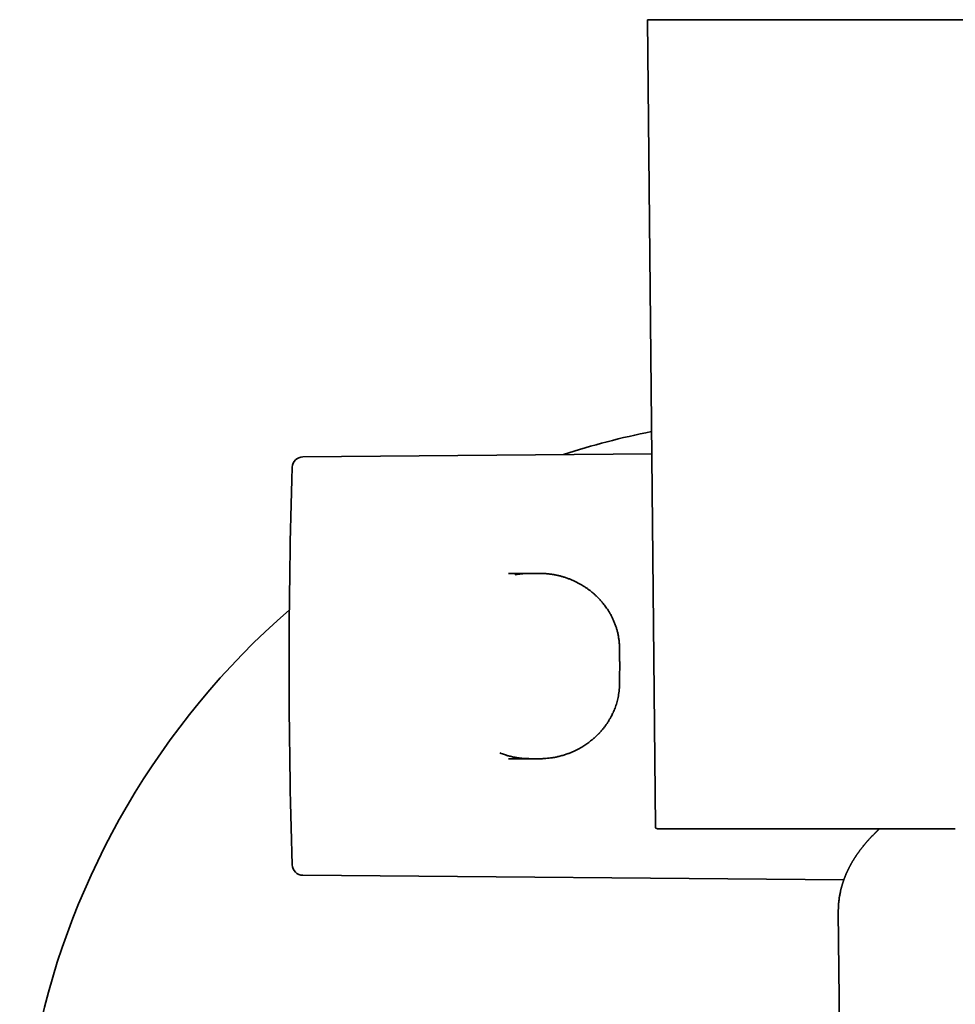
# Model space of a CAD drawing. Header units: millimetres. Extents: x 8 to 768, y 12 to 1489.
# Tile 6 of 13: x 314 to 401, y 623 to 715. Entities that reach past the tile are written whole.
import ezdxf

# ---------------------------------------------------------------- set-up
doc = ezdxf.new("R2010")
doc.units = ezdxf.units.MM

msp = doc.modelspace()

# ---------------------------------------------------------------- linework, layer by layer
at = {"color": 7, "linetype": 'Continuous', "lineweight": 35}
for p, q in [((372.122, 714.826), (372.856, 639.923)), ((372.517, 674.525), (340.147, 674.243)), ((361.131, 663.425), (359.244, 663.425)), ((359.824, 663.302), (359.865, 663.309)), ((361.131, 663.419), (361.131, 663.425)), ((362.162, 663.425), (361.131, 663.425)), ((369.526, 656.596), (369.526, 656.595)), ((359.244, 646.225), (361.131, 646.225)), ((361.131, 646.225), (361.131, 646.231)), ((362.162, 646.225), (361.131, 646.225)), ((340.147, 635.407), (390.342, 634.969)), ((389.834, 632.009), (390.018, 612.366)), ((389.836, 632.008), (389.836, 632.009))]:
    msp.add_line(p, q, dxfattribs=at)
for centre, radius, start, end in [((386.872, 605.025), 73, 101.35733, 107.99615), ((340.156, 673.243), 1, 90.5, 178.23803), ((938.872, 654.825), 600, 178.238022, 181.761978), ((386.872, 605.025), 73, 131.08844, 351.7655), ((373.056, 639.925), 0.2, 180.56097, 270), ((340.156, 636.407), 1, 181.76197, 269.5)]:
    msp.add_arc(centre, radius, start, end, dxfattribs=at)
for points, knots in [([(401.622, 714.825), (401.621, 714.825), (401.617, 714.825), (401.586, 714.825), (401.537, 714.825), (401.467, 714.825), (401.379, 714.825), (401.264, 714.825), (401.119, 714.825), (400.94, 714.825), (400.735, 714.825), (400.516, 714.825), (400.287, 714.825), (400.053, 714.825), (399.801, 714.825), (399.532, 714.825), (399.246, 714.825), (398.925, 714.825), (398.566, 714.825), (398.167, 714.825), (397.746, 714.825), (397.328, 714.825), (396.915, 714.825), (396.513, 714.825), (396.097, 714.825), (395.669, 714.825), (395.229, 714.825), (394.751, 714.825), (394.233, 714.825), (393.674, 714.825), (393.102, 714.825), (392.548, 714.825), (392.015, 714.825), (391.505, 714.825), (390.988, 714.825), (390.467, 714.825), (389.94, 714.825), (389.377, 714.825), (388.779, 714.825), (388.146, 714.825), (387.51, 714.825), (386.905, 714.825), (386.332, 714.825), (385.792, 714.825), (385.253, 714.825), (384.717, 714.825), (384.184, 714.825), (383.623, 714.825), (383.035, 714.825), (382.423, 714.825), (381.82, 714.825), (381.256, 714.825), (380.731, 714.825), (380.243, 714.825), (379.765, 714.825), (379.296, 714.825), (378.837, 714.825), (378.363, 714.825), (377.875, 714.825), (377.379, 714.825), (376.9, 714.825), (376.463, 714.825), (376.065, 714.825), (375.704, 714.825), (375.359, 714.825), (375.028, 714.825), (374.714, 714.825), (374.398, 714.825), (374.085, 714.825), (373.779, 714.825), (373.498, 714.825), (373.254, 714.825), (373.044, 714.825), (372.865, 714.825), (372.705, 714.825), (372.564, 714.825), (372.442, 714.825), (372.333, 714.825), (372.241, 714.825), (372.173, 714.825), (372.13, 714.825), (372.125, 714.825), (372.122, 714.825)], [0, 0, 0, 0, 0.011667, 0.023334, 0.035, 0.046667, 0.058334, 0.070001, 0.083751, 0.0975, 0.11125, 0.125, 0.136667, 0.148334, 0.16, 0.171667, 0.183334, 0.195001, 0.208751, 0.2225, 0.23625, 0.25, 0.261667, 0.273334, 0.285, 0.296667, 0.308334, 0.320001, 0.333751, 0.3475, 0.36125, 0.375, 0.386667, 0.398334, 0.41, 0.421667, 0.433334, 0.445001, 0.458751, 0.4725, 0.48625, 0.5, 0.511667, 0.523334, 0.535, 0.546667, 0.558334, 0.570001, 0.583751, 0.5975, 0.61125, 0.625, 0.636667, 0.648334, 0.66, 0.671667, 0.683334, 0.695001, 0.708751, 0.7225, 0.73625, 0.75, 0.761667, 0.773334, 0.785, 0.796667, 0.808334, 0.820001, 0.833751, 0.8475, 0.86125, 0.875, 0.886667, 0.898334, 0.91, 0.921667, 0.933334, 0.945001, 0.958751, 0.9725, 0.98625, 1, 1, 1, 1]), ([(361.131, 663.42), (361.041, 663.42), (360.842, 663.419), (360.538, 663.4), (360.225, 663.367), (359.988, 663.334), (359.856, 663.307), (359.825, 663.301)], [0, 0, 0, 0, 0.206228, 0.454064, 0.694112, 0.926211, 1, 1, 1, 1]), ([(360.25, 663.368), (360.322, 663.377), (360.503, 663.4), (360.798, 663.42), (361.02, 663.423), (361.131, 663.425)], [0, 0, 0, 0, 0.246275, 0.622612, 1, 1, 1, 1]), ([(362.162, 663.425), (362.278, 663.423), (362.516, 663.42), (362.877, 663.391), (363.135, 663.363), (363.271, 663.339), (363.284, 663.336)], [0, 0, 0, 0, 0.310066, 0.631687, 0.964944, 1, 1, 1, 1]), ([(369.527, 656.595), (369.523, 656.712), (369.514, 656.942), (369.478, 657.28), (369.428, 657.606), (369.363, 657.917), (369.285, 658.215), (369.192, 658.516), (369.082, 658.818), (368.955, 659.118), (368.821, 659.398), (368.682, 659.658), (368.542, 659.895), (368.405, 660.109), (368.272, 660.299), (368.145, 660.472), (368.025, 660.624), (367.915, 660.757), (367.816, 660.871), (367.73, 660.967), (367.655, 661.048), (367.589, 661.117), (367.527, 661.18), (367.456, 661.25), (367.368, 661.336), (367.255, 661.441), (367.122, 661.56), (366.967, 661.69), (366.792, 661.83), (366.595, 661.978), (366.376, 662.131), (366.131, 662.288), (365.886, 662.433), (365.642, 662.565), (365.403, 662.684), (365.149, 662.8), (364.877, 662.912), (364.589, 663.017), (364.299, 663.11), (364.008, 663.191), (363.719, 663.259), (363.477, 663.308), (363.33, 663.329), (363.284, 663.336)], [0, 0, 0, 0, 0.034918, 0.06882, 0.101684, 0.133489, 0.164224, 0.1939, 0.228122, 0.260835, 0.292042, 0.321745, 0.349957, 0.374951, 0.398539, 0.420138, 0.439677, 0.457159, 0.472586, 0.485253, 0.49618, 0.505806, 0.514202, 0.522854, 0.536013, 0.551578, 0.569548, 0.589921, 0.612698, 0.637389, 0.664354, 0.693596, 0.725121, 0.75053, 0.777259, 0.805316, 0.834709, 0.865442, 0.89752, 0.926096, 0.955678, 0.986278, 1, 1, 1, 1]), ([(369.546, 654.825), (369.546, 654.951), (369.545, 655.129), (369.544, 655.39), (369.542, 655.611), (369.539, 655.875), (369.536, 656.153), (369.531, 656.4), (369.528, 656.553), (369.527, 656.609)], [0, 0, 0, 0, 0.212594, 0.29743, 0.438464, 0.584771, 0.741661, 0.905399, 1, 1, 1, 1]), ([(369.527, 653.038), (369.528, 653.084), (369.531, 653.24), (369.536, 653.5), (369.54, 653.813), (369.543, 654.085), (369.544, 654.326), (369.546, 654.563), (369.546, 654.731), (369.546, 654.825)], [0, 0, 0, 0, 0.077763, 0.261292, 0.438081, 0.602577, 0.718949, 0.84233, 1, 1, 1, 1]), ([(362.853, 646.259), (362.947, 646.268), (363.144, 646.289), (363.437, 646.335), (363.756, 646.398), (364.088, 646.479), (364.429, 646.579), (364.746, 646.688), (365.041, 646.804), (365.313, 646.923), (365.567, 647.046), (365.802, 647.17), (366.02, 647.295), (366.22, 647.418), (366.413, 647.545), (366.597, 647.674), (366.771, 647.804), (366.925, 647.925), (367.061, 648.038), (367.178, 648.14), (367.278, 648.23), (367.362, 648.309), (367.433, 648.377), (367.493, 648.436), (367.545, 648.488), (367.59, 648.534), (367.628, 648.574), (367.666, 648.614), (367.711, 648.662), (367.767, 648.723), (367.833, 648.798), (367.909, 648.886), (367.991, 648.984), (368.074, 649.087), (368.154, 649.191), (368.23, 649.293), (368.302, 649.393), (368.379, 649.504), (368.458, 649.624), (368.54, 649.754), (368.616, 649.88), (368.692, 650.012), (368.77, 650.157), (368.854, 650.32), (368.941, 650.503), (369.03, 650.707), (369.119, 650.932), (369.201, 651.165), (369.276, 651.405), (369.342, 651.651), (369.402, 651.913), (369.452, 652.192), (369.492, 652.488), (369.519, 652.777), (369.524, 652.968), (369.526, 653.055)], [0, 0, 0, 0, 0.027244, 0.05645, 0.084712, 0.120297, 0.154287, 0.186699, 0.216759, 0.245335, 0.272433, 0.29806, 0.322224, 0.344929, 0.366177, 0.389129, 0.410105, 0.429105, 0.446131, 0.461183, 0.47426, 0.485362, 0.494592, 0.502708, 0.509863, 0.516058, 0.521292, 0.525803, 0.532092, 0.540158, 0.550004, 0.561132, 0.573856, 0.586844, 0.59949, 0.611794, 0.623754, 0.635371, 0.650782, 0.665542, 0.679651, 0.693667, 0.709521, 0.727216, 0.746758, 0.768151, 0.791398, 0.816503, 0.839507, 0.863887, 0.889653, 0.916805, 0.945334, 0.975224, 1, 1, 1, 1]), ([(361.131, 646.225), (361.02, 646.226), (360.798, 646.229), (360.466, 646.254), (360.136, 646.292), (359.847, 646.341), (359.596, 646.394), (359.383, 646.445), (359.172, 646.504), (358.964, 646.569), (358.759, 646.641), (358.582, 646.708), (358.476, 646.755), (358.436, 646.773)], [0, 0, 0, 0, 0.11997, 0.239606, 0.358942, 0.478008, 0.557257, 0.63641, 0.715477, 0.794468, 0.873392, 0.95226, 1, 1, 1, 1]), ([(358.925, 646.585), (358.935, 646.581), (359.042, 646.543), (359.241, 646.485), (359.525, 646.411), (359.812, 646.349), (360.118, 646.298), (360.44, 646.259), (360.78, 646.233), (361.013, 646.23), (361.131, 646.228)], [0, 0, 0, 0, 0.0141208, 0.1533307, 0.2770847, 0.407854, 0.5456078, 0.6902856, 0.8417936, 1, 1, 1, 1]), ([(362.853, 646.26), (362.749, 646.25), (362.52, 646.229), (362.289, 646.226), (362.162, 646.225)], [0, 0, 0, 0, 0.448964, 1, 1, 1, 1]), ([(373.056, 639.725), (373.057, 639.725), (373.059, 639.725), (373.077, 639.725), (373.107, 639.725), (373.148, 639.725), (373.201, 639.725), (373.266, 639.725), (373.343, 639.725), (373.431, 639.725), (373.527, 639.725), (373.634, 639.725), (373.751, 639.725), (373.88, 639.725), (374.027, 639.725), (374.196, 639.725), (374.387, 639.725), (374.593, 639.725), (374.812, 639.725), (375.046, 639.725), (375.311, 639.725), (375.612, 639.725), (375.95, 639.725), (376.307, 639.725), (376.683, 639.725), (377.054, 639.725), (377.417, 639.725), (377.768, 639.725), (378.129, 639.725), (378.5, 639.725), (378.882, 639.725), (379.253, 639.725), (379.61, 639.725), (379.951, 639.725), (380.297, 639.725), (380.649, 639.725), (381.006, 639.725), (381.369, 639.725), (381.746, 639.725), (382.136, 639.725), (382.54, 639.725), (382.947, 639.725), (383.359, 639.725), (383.774, 639.725), (384.187, 639.725), (384.643, 639.725), (385.144, 639.725), (385.696, 639.725), (386.249, 639.725), (386.754, 639.725), (387.208, 639.725), (387.611, 639.725), (388.013, 639.725), (388.414, 639.725), (388.815, 639.725), (389.22, 639.725), (389.619, 639.725), (390.011, 639.725), (390.392, 639.725), (390.769, 639.725), (391.143, 639.725), (391.514, 639.725), (391.904, 639.725), (392.312, 639.725), (392.735, 639.725), (393.151, 639.725), (393.56, 639.725), (393.962, 639.725), (394.387, 639.725), (394.829, 639.725), (395.287, 639.725), (395.73, 639.725), (396.159, 639.725), (396.549, 639.725), (396.904, 639.725), (397.223, 639.725), (397.531, 639.725), (397.826, 639.725), (398.108, 639.725), (398.363, 639.725), (398.592, 639.725), (398.798, 639.725), (398.994, 639.725), (399.18, 639.725), (399.355, 639.725), (399.52, 639.725), (399.679, 639.725), (399.831, 639.725), (399.973, 639.725), (400.103, 639.725), (400.22, 639.725), (400.324, 639.725), (400.414, 639.725), (400.5, 639.725), (400.576, 639.725), (400.636, 639.725), (400.677, 639.725), (400.684, 639.725), (400.688, 639.725)], [0, 0, 0, 0, 0.009337, 0.018657, 0.027969, 0.037281, 0.046601, 0.055935, 0.065696, 0.074752, 0.083799, 0.092842, 0.101888, 0.110947, 0.120024, 0.130759, 0.141471, 0.152172, 0.162875, 0.173591, 0.184333, 0.197484, 0.210605, 0.223716, 0.23684, 0.25, 0.260963, 0.271901, 0.282828, 0.293756, 0.304699, 0.315669, 0.324872, 0.334057, 0.343232, 0.352403, 0.36158, 0.370769, 0.379978, 0.389873, 0.399748, 0.409614, 0.419481, 0.429356, 0.439251, 0.448732, 0.461547, 0.47435, 0.487161, 0.5, 0.509335, 0.518655, 0.527966, 0.537278, 0.546599, 0.555935, 0.565696, 0.574752, 0.583799, 0.592842, 0.601888, 0.610947, 0.620024, 0.630759, 0.641471, 0.652172, 0.662875, 0.673591, 0.684333, 0.697484, 0.710605, 0.723716, 0.73684, 0.75, 0.760963, 0.771901, 0.782828, 0.793756, 0.804699, 0.815669, 0.824872, 0.834057, 0.843232, 0.852403, 0.86158, 0.870769, 0.879978, 0.889873, 0.899748, 0.909614, 0.919481, 0.929356, 0.939251, 0.948733, 0.96155, 0.974353, 0.987163, 1, 1, 1, 1]), ([(393.666, 639.725), (393.646, 639.706), (393.608, 639.671), (393.553, 639.62), (393.5, 639.57), (393.451, 639.523), (393.403, 639.478), (393.356, 639.433), (393.305, 639.383), (393.253, 639.332), (393.202, 639.282), (393.147, 639.227), (393.088, 639.166), (393.022, 639.099), (392.955, 639.03), (392.894, 638.966), (392.841, 638.909), (392.798, 638.864), (392.76, 638.823), (392.725, 638.785), (392.687, 638.743), (392.644, 638.697), (392.598, 638.645), (392.553, 638.594), (392.512, 638.548), (392.476, 638.507), (392.442, 638.467), (392.405, 638.425), (392.365, 638.378), (392.324, 638.329), (392.285, 638.283), (392.245, 638.235), (392.202, 638.182), (392.152, 638.12), (392.098, 638.054), (392.045, 637.987), (391.995, 637.923), (391.952, 637.867), (391.914, 637.818), (391.88, 637.773), (391.844, 637.725), (391.806, 637.673), (391.766, 637.618), (391.728, 637.566), (391.695, 637.519), (391.663, 637.476), (391.631, 637.429), (391.595, 637.377), (391.559, 637.325), (391.527, 637.279), (391.503, 637.242), (391.483, 637.213), (391.464, 637.185), (391.443, 637.153), (391.415, 637.11), (391.382, 637.06), (391.347, 637.005), (391.316, 636.956), (391.288, 636.91), (391.26, 636.865), (391.229, 636.815), (391.196, 636.761), (391.163, 636.706), (391.131, 636.651), (391.1, 636.597), (391.069, 636.543), (391.041, 636.494), (391.014, 636.446), (390.985, 636.394), (390.954, 636.337), (390.924, 636.281), (390.896, 636.227), (390.869, 636.176), (390.842, 636.123), (390.815, 636.071), (390.789, 636.019), (390.766, 635.973), (390.749, 635.938), (390.735, 635.909), (390.722, 635.881), (390.706, 635.847), (390.687, 635.807), (390.667, 635.764), (390.648, 635.722), (390.631, 635.686), (390.617, 635.654), (390.599, 635.613), (390.575, 635.558), (390.548, 635.496), (390.523, 635.436), (390.5, 635.382), (390.479, 635.329), (390.462, 635.286), (390.448, 635.252), (390.436, 635.222), (390.423, 635.188), (390.408, 635.147), (390.392, 635.105), (390.377, 635.065), (390.365, 635.032), (390.355, 635.004), (390.346, 634.979), (390.336, 634.953), (390.323, 634.917), (390.307, 634.868), (390.285, 634.805), (390.265, 634.744), (390.247, 634.689), (390.233, 634.645), (390.221, 634.605), (390.21, 634.569), (390.198, 634.531), (390.185, 634.486), (390.17, 634.437), (390.157, 634.388), (390.144, 634.345), (390.133, 634.304), (390.123, 634.265), (390.112, 634.224), (390.101, 634.181), (390.088, 634.13), (390.073, 634.072), (390.059, 634.011), (390.045, 633.951), (390.033, 633.896), (390.016, 633.819), (389.992, 633.702), (389.964, 633.556), (389.938, 633.398), (389.916, 633.255), (389.895, 633.098), (389.879, 632.953), (389.867, 632.832), (389.861, 632.75), (389.856, 632.686), (389.851, 632.618), (389.847, 632.551), (389.844, 632.493), (389.842, 632.444), (389.84, 632.4), (389.839, 632.361), (389.837, 632.324), (389.836, 632.285), (389.835, 632.242), (389.835, 632.194), (389.834, 632.148), (389.834, 632.111), (389.834, 632.081), (389.834, 632.052), (389.834, 632.027), (389.834, 632.011), (389.834, 632.008)], [0, 0, 0, 0, 0.00837, 0.016015, 0.023286, 0.03114, 0.037038, 0.04383, 0.051513, 0.059357, 0.066786, 0.073799, 0.08384, 0.093623, 0.103586, 0.114502, 0.121675, 0.128271, 0.134204, 0.139521, 0.145209, 0.152083, 0.159821, 0.167443, 0.174082, 0.179736, 0.185142, 0.191074, 0.197831, 0.205139, 0.211811, 0.217712, 0.225419, 0.234013, 0.243822, 0.253405, 0.262147, 0.270515, 0.276549, 0.282656, 0.289213, 0.296388, 0.304178, 0.31166, 0.317779, 0.323291, 0.329517, 0.336612, 0.344525, 0.350555, 0.355487, 0.35932, 0.362553, 0.366768, 0.372082, 0.37969, 0.387151, 0.393775, 0.399562, 0.405193, 0.411796, 0.41936, 0.426715, 0.433376, 0.441054, 0.448014, 0.454526, 0.460187, 0.466923, 0.474767, 0.482145, 0.488659, 0.495661, 0.501911, 0.508876, 0.515953, 0.521846, 0.52651, 0.52942, 0.532867, 0.537187, 0.542379, 0.547939, 0.553726, 0.55815, 0.56173, 0.565837, 0.573504, 0.582566, 0.589007, 0.595972, 0.60295, 0.608594, 0.612054, 0.615617, 0.619893, 0.624884, 0.63054, 0.635556, 0.639696, 0.642959, 0.645804, 0.648985, 0.652513, 0.659153, 0.666873, 0.675727, 0.681476, 0.687106, 0.69191, 0.695886, 0.700343, 0.705779, 0.712149, 0.718197, 0.723446, 0.727915, 0.732886, 0.737702, 0.74264, 0.748656, 0.755833, 0.763599, 0.770813, 0.77739, 0.783304, 0.798479, 0.819175, 0.83523, 0.854758, 0.870058, 0.890822, 0.906112, 0.912408, 0.919886, 0.928495, 0.936519, 0.943366, 0.948976, 0.953983, 0.958563, 0.96278, 0.966896, 0.972104, 0.978122, 0.983633, 0.988468, 0.991269, 0.994456, 0.998766, 1, 1, 1, 1])]:
    msp.add_open_spline(points, degree=3, knots=knots, dxfattribs=at)

doc.saveas('drawing.dxf')
